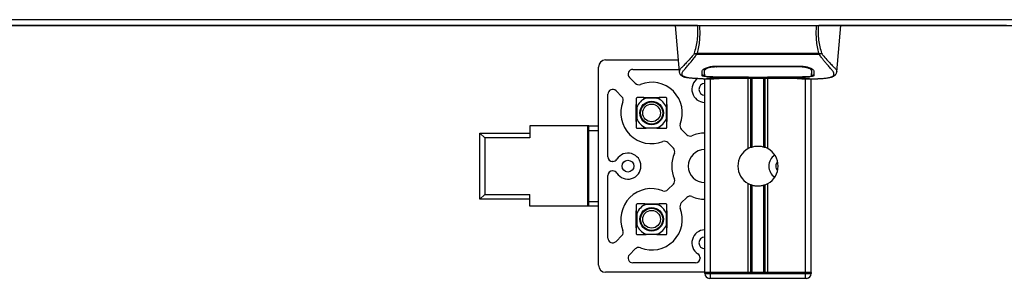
# Model space of a CAD drawing. Header units: millimetres. Extents: x 0 to 420, y 0 to 297.
# Tile 8 of 32: x 130 to 189, y 58 to 74. Entities that reach past the tile are written whole.
import ezdxf

# ---------------------------------------------------------------- set-up
doc = ezdxf.new("R2010")
doc.units = ezdxf.units.MM

msp = doc.modelspace()

# ---------------------------------------------------------------- linework, layer by layer
at = {"color": 7, "linetype": 'Continuous', "lineweight": 25}
for p, q in [((62.6721, 73.7991), (212.9678, 73.7991)), ((171.0458, 73.4446), (104.5942, 73.4446)), ((169.7224, 73.4446), (169.965, 70.6707)), ((171.1731, 73.4446), (178.1968, 73.4446)), ((189.5727, 73.4446), (178.3241, 73.4446)), ((179.4049, 70.6707), (179.6475, 73.4446)), ((165.5538, 71.3816), (169.9028, 71.3816)), ((171.0016, 71.7053), (170.9882, 71.7415)), ((178.3665, 71.7053), (171.0016, 71.7053)), ((171.039, 71.7847), (178.3311, 71.7847)), ((178.382, 71.742), (178.3665, 71.7053)), ((165.1284, 59.0602), (165.1284, 70.9562)), ((167.1823, 70.8144), (169.9525, 70.8144)), ((171.4762, 70.7408), (171.4738, 70.8374)), ((172.1862, 71.0155), (172.1875, 70.9615)), ((172.2037, 71.0161), (177.1662, 71.0161)), ((172.2054, 70.9615), (172.2049, 70.9615)), ((177.1824, 70.9615), (177.1837, 71.0149)), ((167.3343, 69.9778), (166.9817, 70.3303)), ((169.9647, 70.6763), (169.9675, 70.6709)), ((171.3923, 70.2544), (172.0423, 70.2544)), ((171.4687, 70.7756), (171.4694, 70.6746)), ((171.4693, 70.6746), (171.4708, 70.4337)), ((171.4947, 58.6277), (171.4947, 70.2544)), ((171.638, 70.2632), (171.6646, 70.266)), ((171.8492, 58.6277), (171.8492, 70.2544)), ((172.2037, 70.3673), (172.2037, 70.356)), ((174.0469, 70.356), (172.2037, 70.356)), ((172.5574, 70.2928), (176.8125, 70.2928)), ((172.5575, 70.2929), (176.8124, 70.2929)), ((174.0469, 70.356), (174.0469, 70.3675)), ((174.0469, 70.3302), (174.0469, 70.356)), ((175.323, 70.3302), (174.0469, 70.3302)), ((174.0965, 66.06), (174.0965, 70.2928)), ((174.1179, 70.3675), (174.1179, 70.3405)), ((174.1179, 70.3405), (174.1179, 70.3675)), ((174.1179, 70.3405), (175.2522, 70.3405)), ((174.2502, 66.1323), (174.2502, 70.2928)), ((174.3316, 66.1604), (174.3316, 70.2928)), ((175.0383, 66.1604), (175.0383, 70.2928)), ((175.1197, 66.1323), (175.1197, 70.2928)), ((175.2522, 70.3675), (177.1896, 70.3672)), ((175.2522, 70.3675), (175.2522, 70.3405)), ((175.2734, 66.06), (175.2734, 70.2928)), ((175.323, 70.356), (175.323, 70.3675)), ((175.323, 70.3302), (175.323, 70.356)), ((177.1662, 70.356), (175.323, 70.356)), ((177.1662, 70.3673), (177.1662, 70.356)), ((177.3152, 70.2544), (177.9771, 70.2544)), ((177.5207, 58.6277), (177.5207, 70.2544)), ((177.8752, 58.6277), (177.8752, 70.2544)), ((177.9005, 70.6702), (177.9006, 70.6888)), ((179.4052, 70.6763), (179.4024, 70.6709)), ((165.6956, 65.5753), (165.6956, 69.3277)), ((166.5322, 69.1757), (166.1797, 69.5282)), ((164.4833, 67.4186), (161.0095, 67.4186)), ((161.0095, 67.4186), (161.0095, 66.7096)), ((164.5542, 67.4186), (164.4833, 67.4186)), ((164.4833, 62.5978), (164.4833, 67.4186)), ((164.5542, 67.4186), (165.1284, 67.4186)), ((164.5542, 67.135), (164.5542, 67.4186)), ((158.0319, 63.0231), (158.0319, 66.9932)), ((158.3155, 66.7096), (158.0319, 66.9932)), ((158.0319, 66.9932), (161.0095, 66.9932)), ((158.3155, 66.7096), (158.3155, 63.3067)), ((161.0095, 66.7096), (158.3155, 66.7096)), ((164.4833, 67.135), (164.5542, 67.135)), ((164.4833, 66.7096), (164.5542, 66.7096)), ((164.5542, 62.8814), (164.5542, 67.135)), ((165.1284, 67.135), (164.5542, 67.135)), ((170.0909, 67.2211), (170.4157, 66.8963)), ((164.5542, 66.1425), (164.4833, 66.1425)), ((169.6137, 66.0942), (169.2889, 66.419)), ((165.9941, 65.2918), (165.9791, 65.2918)), ((165.6956, 60.6886), (165.6956, 64.441)), ((165.9941, 64.7246), (165.9791, 64.7246)), ((164.4833, 63.8739), (164.5542, 63.8739)), ((169.2889, 63.5973), (169.6137, 63.9221)), ((174.0965, 58.6277), (174.0965, 63.9564)), ((174.2502, 58.6277), (174.2502, 63.8841)), ((174.3316, 58.6277), (174.3316, 63.8559)), ((175.0383, 58.6277), (175.0383, 63.8559)), ((175.1197, 58.6277), (175.1197, 63.8841)), ((175.2734, 58.6277), (175.2734, 63.9564)), ((158.3155, 63.3067), (158.0319, 63.0231)), ((158.3155, 63.3067), (161.0095, 63.3067)), ((161.0095, 62.5978), (161.0095, 63.3067)), ((164.5542, 63.3067), (164.4833, 63.3067)), ((170.0909, 62.7953), (170.4157, 63.1201)), ((161.0095, 63.0231), (158.0319, 63.0231)), ((164.4833, 62.5978), (161.0095, 62.5978)), ((164.5542, 62.8814), (164.4833, 62.8814)), ((164.5542, 62.5978), (164.4833, 62.5978)), ((164.5542, 62.5978), (164.5542, 62.8814)), ((164.5542, 62.8814), (165.1284, 62.8814)), ((165.1284, 62.5978), (164.5542, 62.5978)), ((166.5322, 60.8406), (166.1797, 60.4881)), ((167.3343, 60.0386), (166.9817, 59.686)), ((170.9346, 59.202), (167.1823, 59.202)), ((171.2182, 59.5005), (171.2182, 59.4855)), ((171.4947, 58.6348), (165.5538, 58.6348)), ((171.8492, 58.6277), (171.4947, 58.6277)), ((171.4947, 58.5568), (171.4947, 58.6277)), ((171.4947, 58.6277), (171.8492, 58.6277)), ((171.4947, 58.5568), (171.8492, 58.5568)), ((174.0965, 58.6277), (171.8492, 58.6277)), ((171.8492, 58.6277), (171.8492, 58.5568)), ((177.5207, 58.6277), (171.8492, 58.6277)), ((171.8492, 58.2732), (171.8492, 58.5568)), ((171.8492, 58.5568), (177.5207, 58.5568)), ((177.5207, 58.6277), (175.2734, 58.6277)), ((177.8752, 58.6277), (177.5207, 58.6277)), ((177.5207, 58.5568), (177.5207, 58.6277)), ((177.5207, 58.6277), (177.8752, 58.6277)), ((177.5207, 58.2732), (177.5207, 58.5568)), ((177.5207, 58.5568), (177.8752, 58.5568)), ((177.8752, 58.6277), (177.8752, 58.5568)), ((171.8492, 58.2732), (171.7783, 58.2732)), ((177.5207, 58.2732), (171.8492, 58.2732)), ((177.5916, 58.2732), (177.5207, 58.2732))]:
    msp.add_line(p, q, dxfattribs=at)
at = {"color": 7, "linetype": 'Continuous'}
msp.add_line((65.5079, 73.4446), (210.1321, 73.4446), dxfattribs=at)
at = {"color": 7, "linetype": 'Continuous', "lineweight": 25, "flags": 128}
for points in [[(172.1875, 70.9615), (172.2037, 70.9615), (172.2049, 70.9615)], [(172.1802, 70.3672), (173.1178, 70.3674), (174.1179, 70.3675)], [(164.5542, 67.1325), (164.514, 67.1273), (164.4833, 67.1213)], [(164.4833, 62.895), (164.514, 62.889), (164.5542, 62.8838)]]:
    msp.add_lwpolyline(points, dxfattribs=at)
at = {"color": 7, "linetype": 'Continuous', "lineweight": 25}
for centre, radius in [((168.3116, 68.1984), 0.706), ((168.3116, 68.1984), 0.6653), ((168.3116, 68.1984), 0.5317), ((166.8937, 65.0082), 0.3545), ((168.3116, 61.8179), 0.706), ((168.3116, 61.8179), 0.6653), ((168.3116, 61.8179), 0.5317)]:
    msp.add_circle(centre, radius, dxfattribs=at)
for centre, radius, start, end in [((165.5538, 70.9562), 0.4254, 90, 180), ((167.1823, 70.5308), 0.2836, 90, 225), ((171.5018, 69.6163), 0.7798, 122.230953, 269.479122), ((165.9791, 69.3277), 0.2836, 45, 180), ((167.5348, 70.1783), 0.2836, 225, 291.421822), ((168.3116, 68.1984), 1.8432, 338.578178, 111.421822), ((171.5018, 69.6163), 0.3545, 91.145992, 180), ((171.5018, 69.6163), 0.3545, 180, 268.854008), ((166.3317, 68.9752), 0.2836, 338.578178, 45), ((168.3116, 68.1984), 0.95, 110.663578, 159.336422), ((168.3116, 68.1984), 0.95, 20.663578, 69.336422), ((168.3116, 68.1984), 1.8432, 158.578178, 291.421822), ((168.3116, 68.1984), 0.95, 200.663578, 249.336422), ((168.3116, 68.1984), 0.95, 290.663578, 339.336422), ((170.2915, 67.4216), 0.2836, 158.578178, 225), ((170.6163, 67.0968), 0.2836, 225, 292.975687), ((171.5018, 65.0082), 1.985, 90.204628, 112.975687), ((169.0883, 66.2185), 0.2836, 45, 111.421822), ((169.4132, 65.8937), 0.2836, 337.024313, 45), ((174.685, 65.0082), 1.2052, 119.224658, 240.775342), ((174.685, 65.0082), 1.2052, 111.143405, 119.224658), ((174.685, 65.0082), 1.2052, 60.775342, 68.856595), ((174.685, 65.0082), 1.2052, 299.224658, 60.775342), ((165.9791, 65.5753), 0.2836, 180, 270), ((166.8937, 65.0082), 0.7798, 212.230953, 147.769047), ((171.5018, 65.0082), 1.985, 157.024313, 202.975687), ((171.5018, 65.0082), 0.9925, 90.409259, 180), ((176.1099, 65.0082), 0.7798, 122.256996, 237.743004), ((165.9941, 65.5753), 0.2836, 270, 327.769047), ((171.5018, 65.0082), 0.9925, 180, 269.590741), ((176.1099, 65.0082), 0.3545, 134.152232, 180), ((176.1099, 65.0082), 0.3545, 180, 225.847768), ((165.9791, 64.441), 0.2836, 90, 180), ((165.9941, 64.441), 0.2836, 32.230953, 90), ((169.4132, 64.1227), 0.2836, 315, 22.975687), ((174.685, 65.0082), 1.2052, 240.775342, 248.856595), ((174.685, 65.0082), 1.2052, 291.143405, 299.224658), ((168.3116, 61.8179), 1.8432, 68.578178, 201.421822), ((169.0883, 63.7978), 0.2836, 248.578178, 315), ((170.6163, 62.9195), 0.2836, 67.024313, 135), ((171.5018, 65.0082), 1.985, 247.024313, 269.795372), ((168.3116, 61.8179), 0.95, 110.663578, 159.336422), ((168.3116, 61.8179), 0.95, 20.663578, 69.336422), ((170.2915, 62.5947), 0.2836, 135, 201.421822), ((168.3116, 61.8179), 1.8432, 248.578178, 21.421822), ((168.3116, 61.8179), 0.95, 200.663578, 249.336422), ((168.3116, 61.8179), 0.95, 290.663578, 339.336422), ((166.3317, 61.0412), 0.2836, 315, 21.421822), ((171.5018, 60.4001), 0.7798, 90.520878, 237.769047), ((171.5018, 60.4001), 0.3545, 91.145992, 180), ((165.9791, 60.6886), 0.2836, 180, 315), ((171.5018, 60.4001), 0.3545, 180, 268.854008), ((167.1823, 59.4855), 0.2836, 135, 270), ((167.5348, 59.838), 0.2836, 68.578178, 135), ((170.9346, 59.5005), 0.2836, 0, 57.769047), ((165.5538, 59.0602), 0.4254, 180, 270), ((170.9346, 59.4855), 0.2836, 270, 0), ((171.7783, 58.5568), 0.2836, 180, 270), ((177.5916, 58.5568), 0.2836, 270, 0)]:
    msp.add_arc(centre, radius, start, end, dxfattribs=at)
for points, knots in [([(171.0706, 73.4446), (170.9103, 73.4446), (170.59, 73.4446), (170.1805, 73.4446), (169.8814, 73.4446), (169.7331, 73.4446), (169.733, 73.4446), (169.7329, 73.4446)], [0, 0, 0, 0, 0.1923028, 0.3844335, 0.6214308, 0.8587018, 1, 1, 1, 1]), ([(170.8773, 71.7787), (170.9127, 71.9067), (170.9836, 72.1636), (171.0572, 72.5758), (171.0957, 73.0058), (171.079, 73.2981), (171.0706, 73.4446)], [0, 0, 0, 0, 0.2487274, 0.4994989, 0.7492786, 1, 1, 1, 1]), ([(171.1731, 73.4446), (171.1826, 73.2964), (171.2015, 73.0002), (171.181, 72.5695), (171.129, 72.1604), (171.0688, 71.9093), (171.039, 71.7847)], [0, 0, 0, 0, 0.2575936, 0.5147329, 0.7591509, 1, 1, 1, 1]), ([(171.0706, 73.4446), (171.0776, 73.4446), (171.0916, 73.4446), (171.117, 73.4446), (171.1444, 73.4446), (171.1635, 73.4446), (171.1731, 73.4446)], [0, 0, 0, 0, 0.2491591, 0.4999762, 0.7491747, 1, 1, 1, 1]), ([(178.3311, 71.7847), (178.3018, 71.9103), (178.2435, 72.1608), (178.1912, 72.5692), (178.169, 72.9988), (178.1875, 73.2958), (178.1968, 73.4446)], [0, 0, 0, 0, 0.2424224, 0.4838284, 0.7414574, 1, 1, 1, 1]), ([(178.1968, 73.4446), (178.2158, 73.4446), (178.2445, 73.4446), (178.2783, 73.4446), (178.2923, 73.4446), (178.2993, 73.4446)], [0, 0, 0, 0, 0.4987145, 0.7487494, 1, 1, 1, 1]), ([(178.2993, 73.4446), (178.2908, 73.2977), (178.2737, 73.0046), (178.3112, 72.575), (178.3847, 72.1629), (178.4565, 71.9071), (178.4925, 71.7788)], [0, 0, 0, 0, 0.25144081, 0.50156728, 0.74986348, 1, 1, 1, 1]), ([(178.2993, 73.4446), (178.4596, 73.4446), (178.7799, 73.4446), (179.1894, 73.4446), (179.4885, 73.4446), (179.6368, 73.4446), (179.6369, 73.4446), (179.637, 73.4446)], [0, 0, 0, 0, 0.1923006, 0.3844292, 0.6214281, 0.8587008, 1, 1, 1, 1]), ([(170.8772, 71.7789), (170.8349, 71.7227), (170.7066, 71.5522), (170.4952, 71.3175), (170.2746, 71.0948), (170.1063, 70.9287), (169.9859, 70.7833), (169.9724, 70.7152), (169.9647, 70.6763)], [0, 0, 0, 0, 0.0842305, 0.2550732, 0.426715, 0.5979561, 0.7705982, 1, 1, 1, 1]), ([(170.4648, 70.3163), (170.4516, 70.3191), (170.4236, 70.3249), (170.3837, 70.3351), (170.3454, 70.3462), (170.2819, 70.3678), (170.2074, 70.404), (170.1439, 70.4669), (170.1266, 70.5468), (170.161, 70.651), (170.2569, 70.7851), (170.4117, 70.9599), (170.6215, 71.1942), (170.8056, 71.4236), (170.9334, 71.6024), (170.9794, 71.6718), (171.0016, 71.7053)], [0, 0, 0, 0, 0.0296941, 0.0630559, 0.0949277, 0.1253152, 0.2320581, 0.329603, 0.4332765, 0.5320247, 0.6307679, 0.7350702, 0.8379322, 0.9413758, 0.9716506, 1, 1, 1, 1]), ([(170.988, 71.7415), (170.9871, 71.7416), (170.972, 71.7432), (170.9434, 71.7489), (170.906, 71.7624), (170.8868, 71.7733), (170.8773, 71.7787)], [0, 0, 0, 0, 0.0200108, 0.3469957, 0.676674, 1, 1, 1, 1]), ([(170.9877, 71.7419), (171.0041, 71.756), (171.0207, 71.7703), (171.0386, 71.7845), (171.039, 71.7847)], [0, 0, 0, 0, 0.9812431, 1, 1, 1, 1]), ([(178.3311, 71.7847), (178.3314, 71.7845), (178.35, 71.7712), (178.3662, 71.7565), (178.382, 71.742)], [0, 0, 0, 0, 0.0189016, 1, 1, 1, 1]), ([(178.8947, 70.3147), (178.9225, 70.3204), (178.9818, 70.3326), (179.0881, 70.3658), (179.1935, 70.4209), (179.2493, 70.5156), (179.2235, 70.6194), (179.1622, 70.7164), (179.1075, 70.7878), (179.0371, 70.8712), (178.9538, 70.9647), (178.8554, 71.074), (178.7466, 71.1996), (178.6282, 71.3457), (178.5002, 71.5101), (178.4132, 71.637), (178.3665, 71.7053)], [0, 0, 0, 0, 0.0615701, 0.1315117, 0.2707194, 0.403375, 0.5351063, 0.583281, 0.633159, 0.684429, 0.7367584, 0.7838478, 0.8389322, 0.8915733, 0.9416873, 1, 1, 1, 1]), ([(178.4925, 71.7788), (178.483, 71.7734), (178.4638, 71.7624), (178.4265, 71.749), (178.3979, 71.7432), (178.3828, 71.7416), (178.382, 71.7415)], [0, 0, 0, 0, 0.3236146, 0.6535901, 0.9808697, 1, 1, 1, 1]), ([(178.4927, 71.779), (178.535, 71.7227), (178.6633, 71.5522), (178.8747, 71.3175), (179.0953, 71.0948), (179.2636, 70.9287), (179.384, 70.7833), (179.3975, 70.7152), (179.4052, 70.6763)], [0, 0, 0, 0, 0.0842472, 0.2550867, 0.4267255, 0.5979634, 0.7706024, 1, 1, 1, 1]), ([(171.3387, 70.7292), (171.3497, 70.7563), (171.3717, 70.8105), (171.5321, 70.8986), (171.7655, 70.9734), (172.0072, 71.0118), (172.1557, 71.0151), (172.2037, 71.0161)], [0, 0, 0, 0, 0.2254673, 0.4508536, 0.6773692, 0.8959117, 1, 1, 1, 1]), ([(171.456, 70.8023), (171.4549, 70.7383), (171.4527, 70.6101), (171.4515, 70.5411), (171.4509, 70.5066)], [0, 0, 0, 0, 0.49856918, 1, 1, 1, 1]), ([(171.5445, 70.8964), (171.5213, 70.8829), (171.4657, 70.8508), (171.4596, 70.8201), (171.456, 70.8023)], [0, 0, 0, 0, 0.419009, 1, 1, 1, 1]), ([(171.4679, 70.8536), (171.4681, 70.8305), (171.4688, 70.7736), (171.4691, 70.7206), (171.4693, 70.6891)], [0, 0, 0, 0, 0.405505, 1, 1, 1, 1]), ([(172.1875, 70.9615), (172.108, 70.9584), (171.9489, 70.9523), (171.7367, 70.9086), (171.5763, 70.8497), (171.4896, 70.79), (171.4801, 70.7551), (171.4762, 70.7408)], [0, 0, 0, 0, 0.2128654, 0.4257218, 0.6387225, 0.8523499, 1, 1, 1, 1]), ([(177.1824, 70.9615), (177.177, 70.9615), (176.6096, 70.9631), (174.9506, 70.9612), (173.297, 70.9614), (172.2054, 70.9615)], [0, 0, 0, 0, 0.0032392, 0.3420114, 1, 1, 1, 1]), ([(177.1662, 71.0161), (177.2583, 71.0123), (177.4422, 71.0047), (177.69, 70.9493), (177.8879, 70.8751), (178.0094, 70.7965), (178.0245, 70.7497), (178.0312, 70.7292)], [0, 0, 0, 0, 0.1991311, 0.3979316, 0.6058895, 0.8273797, 1, 1, 1, 1]), ([(177.8937, 70.7408), (177.8855, 70.7622), (177.8692, 70.805), (177.7447, 70.8716), (177.5621, 70.9263), (177.3631, 70.9568), (177.233, 70.9602), (177.1824, 70.9615)], [0, 0, 0, 0, 0.2177322, 0.4355788, 0.6507548, 0.8640725, 1, 1, 1, 1]), ([(177.9139, 70.8023), (177.9107, 70.8259), (177.907, 70.8532), (177.8546, 70.8808), (177.8477, 70.8845)], [0, 0, 0, 0, 0.8680111, 1, 1, 1, 1]), ([(177.8967, 70.8592), (177.8963, 70.8456), (177.8954, 70.8061), (177.8944, 70.7667), (177.8937, 70.7408)], [0, 0, 0, 0, 0.3458763, 1, 1, 1, 1]), ([(177.9007, 70.6888), (177.9008, 70.7202), (177.9012, 70.7741), (177.9018, 70.8316), (177.9021, 70.8557)], [0, 0, 0, 0, 0.5816412, 1, 1, 1, 1]), ([(169.9651, 70.67), (169.9685, 70.649), (169.9744, 70.6128), (169.9906, 70.5745), (170.0063, 70.5463), (170.0109, 70.5385), (170.0146, 70.5325), (170.0164, 70.5297), (170.0177, 70.5278), (170.0189, 70.526), (170.0205, 70.5236), (170.0258, 70.5164), (170.0278, 70.5148), (170.0326, 70.5108), (170.036, 70.5082), (170.0392, 70.5056), (170.0406, 70.5045), (170.0417, 70.5035), (170.0426, 70.5028), (170.0434, 70.502), (170.0447, 70.5009), (170.0469, 70.4989), (170.0496, 70.4964), (170.0563, 70.49), (170.0658, 70.4805), (170.0805, 70.4661), (170.101, 70.4479), (170.1304, 70.4259), (170.1723, 70.4007), (170.2414, 70.3694), (170.3206, 70.3421), (170.3885, 70.3291), (170.412, 70.3247)], [0, 0, 0, 0, 0.1089515, 0.188364, 0.2001573, 0.2079786, 0.2104569, 0.211429, 0.2123171, 0.2132332, 0.2142876, 0.2170951, 0.237184, 0.2493495, 0.2561629, 0.2574491, 0.2584675, 0.2589186, 0.2593681, 0.2598525, 0.2604052, 0.2618126, 0.2649232, 0.2694802, 0.2901573, 0.3257637, 0.3793104, 0.4537257, 0.5518018, 0.6762631, 0.8881219, 1, 1, 1, 1]), ([(171.3923, 70.2545), (171.3785, 70.2544), (171.2994, 70.2542), (171.1312, 70.2558), (170.9489, 70.2623), (170.8136, 70.2714), (170.7454, 70.2772), (170.6812, 70.2836), (170.6256, 70.2901), (170.5708, 70.2975), (170.5223, 70.3053), (170.4854, 70.3118), (170.4671, 70.3158), (170.4648, 70.3163)], [0, 0, 0, 0, 0.048815, 0.2789226, 0.5451553, 0.6271738, 0.6983433, 0.7585814, 0.8284044, 0.87365, 0.9338927, 0.9917822, 1, 1, 1, 1]), ([(171.3311, 70.4353), (171.3315, 70.4522), (171.3326, 70.4946), (171.3349, 70.5823), (171.3375, 70.6802), (171.3387, 70.7292)], [0, 0, 0, 0, 0.249392, 0.6241438, 1, 1, 1, 1]), ([(172.2037, 70.356), (172.1058, 70.3567), (171.91, 70.358), (171.6489, 70.3693), (171.4517, 70.3875), (171.3459, 70.4104), (171.3353, 70.4281), (171.3311, 70.4353)], [0, 0, 0, 0, 0.21341182, 0.42681727, 0.64048529, 0.85457431, 1, 1, 1, 1]), ([(171.3317, 70.5066), (171.3386, 70.4959), (171.3501, 70.4779), (171.4404, 70.4655), (171.4769, 70.4605)], [0, 0, 0, 0, 0.59475195, 1, 1, 1, 1]), ([(171.4694, 70.6746), (171.4694, 70.671), (171.4697, 70.6311), (171.4702, 70.5508), (171.4706, 70.4742), (171.4708, 70.4339)], [0, 0, 0, 0, 0.0448044, 0.4976401, 1, 1, 1, 1]), ([(171.4708, 70.4339), (171.4709, 70.4344), (171.4714, 70.4645), (171.4724, 70.5202), (171.4741, 70.6228), (171.4754, 70.6945), (171.4761, 70.737), (171.4762, 70.7408)], [0, 0, 0, 0, 0.0075194, 0.4566651, 0.7153557, 0.9745252, 1, 1, 1, 1]), ([(171.4708, 70.4339), (171.4786, 70.4253), (171.494, 70.4081), (171.617, 70.3885), (171.7981, 70.3748), (171.9976, 70.3681), (172.1287, 70.3675), (172.1802, 70.3672)], [0, 0, 0, 0, 0.2161227, 0.4322836, 0.6474825, 0.8614599, 1, 1, 1, 1]), ([(171.638, 70.2632), (171.6275, 70.2639), (171.5942, 70.2662), (171.5941, 70.2698), (171.6543, 70.2731), (171.6698, 70.2739)], [0, 0, 0, 0, 0.2554048, 0.808946, 1, 1, 1, 1]), ([(171.6332, 70.2712), (171.6332, 70.2712), (171.631, 70.2708), (171.6408, 70.2723), (171.6594, 70.2735), (171.6698, 70.2741)], [0, 0, 0, 0, 0.0062608, 0.4432751, 1, 1, 1, 1]), ([(172.8731, 70.2822), (172.7785, 70.2749), (172.6212, 70.2626), (172.2682, 70.2546), (171.9496, 70.2503), (171.69, 70.2611), (171.638, 70.2632)], [0, 0, 0, 0, 0.3014378, 0.5009532, 0.9001401, 1, 1, 1, 1]), ([(171.6698, 70.2739), (171.6929, 70.2755), (171.7514, 70.2794), (171.9539, 70.2859), (172.2358, 70.2917), (172.4503, 70.2925), (172.5575, 70.2929)], [0, 0, 0, 0, 0.17981299, 0.45378319, 0.72700373, 1, 1, 1, 1]), ([(172.8731, 70.2822), (172.8823, 70.2827), (172.9005, 70.2835), (172.9177, 70.2897), (172.9263, 70.2928)], [0, 0, 0, 0, 0.5047656, 1, 1, 1, 1]), ([(176.4437, 70.2928), (176.4522, 70.2897), (176.4694, 70.2835), (176.4876, 70.2827), (176.4968, 70.2822)], [0, 0, 0, 0, 0.4952474, 1, 1, 1, 1]), ([(177.7319, 70.2632), (177.5786, 70.2591), (177.3238, 70.2523), (176.9347, 70.2572), (176.6772, 70.266), (176.5269, 70.2795), (176.4968, 70.2822)], [0, 0, 0, 0, 0.3015218, 0.5010473, 0.9002301, 1, 1, 1, 1]), ([(176.8124, 70.2929), (176.8604, 70.2928), (177.0153, 70.2925), (177.2691, 70.2893), (177.5281, 70.2827), (177.7043, 70.2751), (177.7871, 70.2681), (177.7503, 70.2648), (177.7319, 70.2632)], [0, 0, 0, 0, 0.0821547, 0.26514, 0.4486711, 0.632499, 0.8163009, 1, 1, 1, 1]), ([(176.8124, 70.2927), (176.8747, 70.2926), (177.0053, 70.2924), (177.1959, 70.2901), (177.3754, 70.2866), (177.5241, 70.2823), (177.616, 70.2789), (177.6435, 70.2773), (177.646, 70.2771)], [0, 0, 0, 0, 0.1818971, 0.3806132, 0.5809385, 0.7803573, 0.9796755, 1, 1, 1, 1]), ([(178.0388, 70.4353), (178.0295, 70.4248), (178.0107, 70.4039), (177.8604, 70.3806), (177.6387, 70.3647), (177.393, 70.3571), (177.2307, 70.3563), (177.1662, 70.356)], [0, 0, 0, 0, 0.2152168, 0.4304623, 0.6450993, 0.8590403, 1, 1, 1, 1]), ([(177.1896, 70.3672), (177.2691, 70.3678), (177.4279, 70.369), (177.6398, 70.3788), (177.8002, 70.3944), (177.8867, 70.4135), (177.8955, 70.428), (177.8991, 70.4339)], [0, 0, 0, 0, 0.212876, 0.4257362, 0.6390345, 0.8533124, 1, 1, 1, 1]), ([(177.646, 70.2771), (177.6711, 70.2759), (177.7115, 70.2739), (177.7372, 70.2711), (177.7347, 70.2715), (177.734, 70.2717)], [0, 0, 0, 0, 0.5506016, 0.8850153, 1, 1, 1, 1]), ([(177.6776, 70.2753), (177.6783, 70.2749), (177.6869, 70.2701), (177.7053, 70.2652), (177.723, 70.2639), (177.7319, 70.2632)], [0, 0, 0, 0, 0.0444331, 0.5222165, 1, 1, 1, 1]), ([(177.8937, 70.7408), (177.8938, 70.737), (177.895, 70.6666), (177.8966, 70.5782), (177.8981, 70.4907), (177.8987, 70.4521), (177.899, 70.4344), (177.8991, 70.4339)], [0, 0, 0, 0, 0.0254662, 0.4713629, 0.7317873, 0.9924644, 1, 1, 1, 1]), ([(177.8991, 70.4337), (177.8991, 70.4343), (177.8995, 70.5132), (177.9, 70.592), (177.9006, 70.6702)], [0, 0, 0, 0, 0.0082727, 1, 1, 1, 1]), ([(177.8991, 70.4339), (177.8995, 70.5089), (177.9, 70.5877), (177.9005, 70.6665), (177.9005, 70.6702)], [0, 0, 0, 0, 0.9526401, 1, 1, 1, 1]), ([(177.9413, 70.4684), (177.9707, 70.4739), (178.0299, 70.4848), (178.0355, 70.4993), (178.0382, 70.5066)], [0, 0, 0, 0, 0.4963133, 1, 1, 1, 1]), ([(177.9771, 70.2545), (177.9846, 70.2544), (178.0122, 70.2543), (178.0658, 70.2546), (178.1314, 70.255), (178.1965, 70.2559), (178.2611, 70.2573), (178.329, 70.2593), (178.4026, 70.2622), (178.4922, 70.2669), (178.5874, 70.2737), (178.6861, 70.283), (178.7809, 70.2947), (178.851, 70.3048), (178.8877, 70.3131), (178.8947, 70.3147)], [0, 0, 0, 0, 0.0276269, 0.1023962, 0.1794566, 0.2499416, 0.3170244, 0.3896542, 0.4678226, 0.551487, 0.6718245, 0.7673734, 0.8639861, 0.9742743, 1, 1, 1, 1]), ([(178.0312, 70.7292), (178.0328, 70.6658), (178.0353, 70.5707), (178.0375, 70.4863), (178.0384, 70.4523), (178.0388, 70.4353)], [0, 0, 0, 0, 0.4985836, 0.7491897, 1, 1, 1, 1]), ([(178.9424, 70.3215), (178.9712, 70.3269), (179.0446, 70.3408), (179.1285, 70.3693), (179.1975, 70.4007), (179.2395, 70.4258), (179.2689, 70.4479), (179.2894, 70.4661), (179.3041, 70.4804), (179.3138, 70.4902), (179.3205, 70.4966), (179.3235, 70.4994), (179.3252, 70.5008), (179.3265, 70.502), (179.3273, 70.5027), (179.3282, 70.5035), (179.3293, 70.5044), (179.3307, 70.5056), (179.3329, 70.5074), (179.3352, 70.5092), (179.3381, 70.5114), (179.3422, 70.5149), (179.3441, 70.5164), (179.3494, 70.5236), (179.351, 70.526), (179.3522, 70.5278), (179.3535, 70.5297), (179.3553, 70.5325), (179.359, 70.5385), (179.3636, 70.5463), (179.3793, 70.5745), (179.3955, 70.6128), (179.4014, 70.649), (179.4048, 70.67)], [0, 0, 0, 0, 0.1334619, 0.3401696, 0.4616095, 0.5573078, 0.6299224, 0.6821773, 0.716929, 0.7371149, 0.7427217, 0.7446041, 0.7459796, 0.7465198, 0.7469929, 0.7474317, 0.7478715, 0.7488637, 0.7501165, 0.7539733, 0.7590859, 0.7686263, 0.7882109, 0.7909476, 0.7919756, 0.7928691, 0.7937356, 0.7946844, 0.7971036, 0.8047367, 0.8162438, 0.8937167, 1, 1, 1, 1]), ([(167.4608, 69.1201), (167.4538, 69.1195), (167.4428, 69.1187), (167.4265, 69.1117), (167.4145, 69.1034), (167.4048, 69.0933), (167.3968, 69.0807), (167.3909, 69.0653), (167.3903, 69.0549), (167.3899, 69.0492)], [0, 0, 0, 0, 0.2275636, 0.353299, 0.4587417, 0.5646711, 0.6612382, 0.8125635, 1, 1, 1, 1]), ([(167.3899, 69.0492), (167.3899, 69.0417), (167.3899, 68.9421), (167.3899, 68.82), (167.3899, 68.7072)], [0, 0, 0, 0, 0.0749785, 1, 1, 1, 1]), ([(167.8028, 69.1201), (167.7871, 69.1201), (167.6602, 69.1201), (167.5539, 69.1201), (167.4608, 69.1201)], [0, 0, 0, 0, 0.1235441, 1, 1, 1, 1]), ([(167.9763, 69.0873), (167.9785, 69.0882), (167.9831, 69.0899), (167.9882, 69.0926), (167.9914, 69.0951), (167.9928, 69.0968), (167.9933, 69.0985), (167.993, 69.1001), (167.9911, 69.1024), (167.9811, 69.1074), (167.9346, 69.1157), (167.872, 69.1193), (167.8197, 69.1199), (167.8028, 69.1201)], [0, 0, 0, 0, 0.02901683, 0.05916484, 0.07016912, 0.08127731, 0.08921116, 0.09713301, 0.10961513, 0.14097727, 0.26618171, 0.76211717, 1, 1, 1, 1]), ([(167.8028, 69.1201), (167.8876, 69.1201), (168.0528, 69.1201), (168.3699, 69.1201), (168.6282, 69.1201), (168.7917, 69.1201), (168.8203, 69.1201)], [0, 0, 0, 0, 0.2565792, 0.5003371, 0.9124937, 1, 1, 1, 1]), ([(168.6468, 69.0873), (168.5353, 69.0886), (168.3365, 69.0908), (168.11, 69.0891), (168.0001, 69.0876), (167.9763, 69.0873)], [0, 0, 0, 0, 0.4999713, 0.89192, 1, 1, 1, 1]), ([(168.8203, 69.1201), (168.7794, 69.1189), (168.7189, 69.1172), (168.6523, 69.1116), (168.6325, 69.1028), (168.6303, 69.1003), (168.6298, 69.0986), (168.6302, 69.0971), (168.6315, 69.0953), (168.6353, 69.0922), (168.6408, 69.0896), (168.6453, 69.0879), (168.6468, 69.0873)], [0, 0, 0, 0, 0.577294, 0.8533063, 0.8879541, 0.9013623, 0.9099522, 0.9185948, 0.926453, 0.9407743, 0.9806228, 1, 1, 1, 1]), ([(169.1623, 69.1201), (169.1548, 69.1201), (169.0552, 69.1201), (168.9332, 69.1201), (168.8203, 69.1201)], [0, 0, 0, 0, 0.0749785, 1, 1, 1, 1]), ([(169.2332, 69.0492), (169.2327, 69.0562), (169.2319, 69.0672), (169.2248, 69.0835), (169.2166, 69.0955), (169.2065, 69.1051), (169.1939, 69.1132), (169.1785, 69.119), (169.1681, 69.1197), (169.1623, 69.1201)], [0, 0, 0, 0, 0.2275636, 0.353299, 0.4587417, 0.5646711, 0.6612382, 0.8125635, 1, 1, 1, 1]), ([(169.2332, 68.7072), (169.2332, 68.7229), (169.2332, 68.8498), (169.2332, 68.956), (169.2332, 69.0492)], [0, 0, 0, 0, 0.1235441, 1, 1, 1, 1]), ([(167.3899, 67.6897), (167.3899, 67.7744), (167.3899, 67.9397), (167.3899, 68.2568), (167.3899, 68.5151), (167.3899, 68.6786), (167.3899, 68.7072)], [0, 0, 0, 0, 0.25657917, 0.5003371, 0.91249373, 1, 1, 1, 1]), ([(167.3899, 68.7072), (167.3911, 68.6663), (167.3928, 68.6058), (167.3983, 68.5391), (167.4072, 68.5194), (167.4097, 68.5171), (167.4114, 68.5167), (167.4129, 68.5171), (167.4147, 68.5183), (167.4178, 68.5221), (167.4204, 68.5277), (167.4221, 68.5322), (167.4227, 68.5337)], [0, 0, 0, 0, 0.577294, 0.8533063, 0.8879541, 0.9013623, 0.9099522, 0.9185948, 0.926453, 0.9407743, 0.9806228, 1, 1, 1, 1]), ([(167.4227, 68.5337), (167.4214, 68.4222), (167.4191, 68.2233), (167.4209, 67.9968), (167.4224, 67.8869), (167.4227, 67.8632)], [0, 0, 0, 0, 0.4999713, 0.89192, 1, 1, 1, 1]), ([(169.2004, 68.5337), (169.2013, 68.5314), (169.2031, 68.5269), (169.2057, 68.5218), (169.2082, 68.5186), (169.2099, 68.5172), (169.2116, 68.5167), (169.2132, 68.517), (169.2156, 68.5189), (169.2206, 68.5289), (169.2288, 68.5754), (169.2325, 68.638), (169.233, 68.6903), (169.2332, 68.7072)], [0, 0, 0, 0, 0.0290168, 0.0591648, 0.0701691, 0.0812773, 0.0892112, 0.097133, 0.1096151, 0.1409773, 0.2661817, 0.7621172, 1, 1, 1, 1]), ([(169.2004, 67.8632), (169.2017, 67.9745), (169.204, 68.1732), (169.2023, 68.3998), (169.2008, 68.5098), (169.2004, 68.5337)], [0, 0, 0, 0, 0.4994662, 0.8912357, 1, 1, 1, 1]), ([(169.2332, 68.7072), (169.2332, 68.6223), (169.2332, 68.4569), (169.2332, 68.1397), (169.2332, 67.8815), (169.2332, 67.7182), (169.2332, 67.6897)], [0, 0, 0, 0, 0.2570059, 0.5006509, 0.9128965, 1, 1, 1, 1]), ([(167.4227, 67.8632), (167.4218, 67.8654), (167.42, 67.8699), (167.4174, 67.8751), (167.4149, 67.8783), (167.4132, 67.8797), (167.4115, 67.8802), (167.4099, 67.8799), (167.4075, 67.878), (167.4026, 67.868), (167.3943, 67.8215), (167.3906, 67.7588), (167.3901, 67.7066), (167.3899, 67.6897)], [0, 0, 0, 0, 0.0290168, 0.0591648, 0.0701691, 0.0812773, 0.0892112, 0.097133, 0.1096151, 0.1409773, 0.2661817, 0.7621172, 1, 1, 1, 1]), ([(169.2332, 67.6897), (169.232, 67.7306), (169.2303, 67.7911), (169.2248, 67.8577), (169.2159, 67.8775), (169.2134, 67.8797), (169.2117, 67.8802), (169.2102, 67.8798), (169.2084, 67.8785), (169.2054, 67.8747), (169.2028, 67.8692), (169.201, 67.8647), (169.2004, 67.8632)], [0, 0, 0, 0, 0.577294, 0.8533063, 0.8879541, 0.9013623, 0.9099522, 0.9185948, 0.926453, 0.9407743, 0.9806228, 1, 1, 1, 1]), ([(167.3899, 67.6897), (167.3899, 67.674), (167.3899, 67.547), (167.3899, 67.4408), (167.3899, 67.3477)], [0, 0, 0, 0, 0.1235441, 1, 1, 1, 1]), ([(167.3899, 67.3477), (167.3904, 67.3406), (167.3912, 67.3297), (167.3983, 67.3133), (167.4066, 67.3013), (167.4167, 67.2917), (167.4293, 67.2836), (167.4447, 67.2778), (167.4551, 67.2772), (167.4608, 67.2768)], [0, 0, 0, 0, 0.22756359, 0.35329899, 0.45874165, 0.56467112, 0.6612382, 0.81256353, 1, 1, 1, 1]), ([(167.4608, 67.2768), (167.4683, 67.2768), (167.5679, 67.2768), (167.6899, 67.2768), (167.8028, 67.2768)], [0, 0, 0, 0, 0.0749785, 1, 1, 1, 1]), ([(167.8028, 67.2768), (167.8437, 67.278), (167.9042, 67.2797), (167.9709, 67.2852), (167.9906, 67.294), (167.9929, 67.2965), (167.9933, 67.2982), (167.9929, 67.2998), (167.9916, 67.3016), (167.9879, 67.3046), (167.9823, 67.3072), (167.9778, 67.309), (167.9763, 67.3096)], [0, 0, 0, 0, 0.57729401, 0.85330633, 0.88795414, 0.90136229, 0.90995221, 0.91859483, 0.92645297, 0.94077433, 0.98062281, 1, 1, 1, 1]), ([(168.8203, 67.2768), (168.7354, 67.2768), (168.57, 67.2768), (168.2528, 67.2768), (167.9947, 67.2768), (167.8313, 67.2768), (167.8028, 67.2768)], [0, 0, 0, 0, 0.2570059, 0.5006509, 0.9128965, 1, 1, 1, 1]), ([(167.9763, 67.3096), (168.0877, 67.3083), (168.2864, 67.306), (168.5129, 67.3077), (168.6229, 67.3092), (168.6468, 67.3096)], [0, 0, 0, 0, 0.4994662, 0.8912357, 1, 1, 1, 1]), ([(168.6468, 67.3096), (168.6446, 67.3087), (168.6401, 67.3069), (168.6349, 67.3043), (168.6317, 67.3018), (168.6303, 67.3), (168.6298, 67.2984), (168.6301, 67.2968), (168.632, 67.2944), (168.642, 67.2894), (168.6885, 67.2812), (168.7512, 67.2775), (168.8034, 67.277), (168.8203, 67.2768)], [0, 0, 0, 0, 0.0290168, 0.0591648, 0.0701691, 0.0812773, 0.0892112, 0.097133, 0.1096151, 0.1409773, 0.2661817, 0.7621172, 1, 1, 1, 1]), ([(168.8203, 67.2768), (168.836, 67.2768), (168.9629, 67.2768), (169.0692, 67.2768), (169.1623, 67.2768)], [0, 0, 0, 0, 0.1235441, 1, 1, 1, 1]), ([(169.1623, 67.2768), (169.1694, 67.2773), (169.1803, 67.2781), (169.1967, 67.2852), (169.2087, 67.2934), (169.2183, 67.3035), (169.2264, 67.3161), (169.2322, 67.3315), (169.2328, 67.3419), (169.2332, 67.3477)], [0, 0, 0, 0, 0.22756359, 0.35329899, 0.45874165, 0.56467112, 0.6612382, 0.81256353, 1, 1, 1, 1]), ([(169.2332, 67.3477), (169.2332, 67.3552), (169.2332, 67.4548), (169.2332, 67.5768), (169.2332, 67.6897)], [0, 0, 0, 0, 0.07497853, 1, 1, 1, 1]), ([(174.2502, 66.1323), (174.2531, 66.1334), (174.262, 66.1368), (174.2806, 66.1436), (174.3053, 66.1521), (174.3227, 66.1577), (174.331, 66.1602), (174.3316, 66.1604)], [0, 0, 0, 0, 0.1327918, 0.4032892, 0.687946, 0.9762421, 1, 1, 1, 1]), ([(174.3316, 66.1604), (174.3651, 66.1698), (174.4788, 66.2016), (174.6873, 66.2221), (174.8966, 66.1997), (175.0016, 66.1706), (175.0383, 66.1604)], [0, 0, 0, 0, 0.1531623, 0.5206118, 0.8327639, 1, 1, 1, 1]), ([(175.0383, 66.1604), (175.0425, 66.1591), (175.0542, 66.1555), (175.0754, 66.1485), (175.0999, 66.1398), (175.1131, 66.1348), (175.1197, 66.1323)], [0, 0, 0, 0, 0.1555726, 0.4297838, 0.7145238, 1, 1, 1, 1]), ([(174.3316, 63.8559), (174.3298, 63.8565), (174.3207, 63.8593), (174.3025, 63.8652), (174.278, 63.8737), (174.2605, 63.8802), (174.2522, 63.8834), (174.2502, 63.8841)], [0, 0, 0, 0, 0.0676886, 0.3379952, 0.6196133, 0.9079639, 1, 1, 1, 1]), ([(175.0383, 63.8559), (174.9668, 63.8379), (174.8214, 63.8012), (174.58, 63.8002), (174.4182, 63.8302), (174.3421, 63.8528), (174.3316, 63.8559)], [0, 0, 0, 0, 0.3176316, 0.645872, 0.9510876, 1, 1, 1, 1]), ([(175.1197, 63.8841), (175.1185, 63.8836), (175.1116, 63.881), (175.0961, 63.8752), (175.0721, 63.8667), (175.0519, 63.8602), (175.0412, 63.8568), (175.0383, 63.8559)], [0, 0, 0, 0, 0.0570461, 0.3223495, 0.6036753, 0.8921403, 1, 1, 1, 1]), ([(167.4608, 62.7396), (167.4538, 62.7391), (167.4428, 62.7383), (167.4265, 62.7312), (167.4145, 62.7229), (167.4048, 62.7129), (167.3968, 62.7002), (167.3909, 62.6849), (167.3903, 62.6744), (167.3899, 62.6687)], [0, 0, 0, 0, 0.2275636, 0.353299, 0.4587417, 0.5646711, 0.6612382, 0.8125635, 1, 1, 1, 1]), ([(167.3899, 62.6687), (167.3899, 62.6612), (167.3899, 62.5616), (167.3899, 62.4396), (167.3899, 62.3267)], [0, 0, 0, 0, 0.0749785, 1, 1, 1, 1]), ([(167.8028, 62.7396), (167.7871, 62.7396), (167.6602, 62.7396), (167.5539, 62.7396), (167.4608, 62.7396)], [0, 0, 0, 0, 0.1235441, 1, 1, 1, 1]), ([(167.9763, 62.7068), (167.9785, 62.7077), (167.9831, 62.7095), (167.9882, 62.7121), (167.9914, 62.7146), (167.9928, 62.7163), (167.9933, 62.718), (167.993, 62.7196), (167.9911, 62.722), (167.9811, 62.7269), (167.9346, 62.7352), (167.872, 62.7389), (167.8197, 62.7394), (167.8028, 62.7396)], [0, 0, 0, 0, 0.02901683, 0.05916484, 0.07016912, 0.08127731, 0.08921116, 0.09713301, 0.10961513, 0.14097727, 0.26618171, 0.76211717, 1, 1, 1, 1]), ([(167.8028, 62.7396), (167.8876, 62.7396), (168.0528, 62.7396), (168.3699, 62.7396), (168.6282, 62.7396), (168.7917, 62.7396), (168.8203, 62.7396)], [0, 0, 0, 0, 0.2565792, 0.5003371, 0.9124937, 1, 1, 1, 1]), ([(168.6468, 62.7068), (168.5353, 62.7081), (168.3365, 62.7104), (168.11, 62.7086), (168.0001, 62.7071), (167.9763, 62.7068)], [0, 0, 0, 0, 0.4999713, 0.89192, 1, 1, 1, 1]), ([(168.8203, 62.7396), (168.7794, 62.7384), (168.7189, 62.7367), (168.6523, 62.7312), (168.6325, 62.7223), (168.6303, 62.7198), (168.6298, 62.7181), (168.6302, 62.7166), (168.6315, 62.7148), (168.6353, 62.7118), (168.6408, 62.7092), (168.6453, 62.7074), (168.6468, 62.7068)], [0, 0, 0, 0, 0.577294, 0.8533063, 0.8879541, 0.9013623, 0.9099522, 0.9185948, 0.926453, 0.9407743, 0.9806228, 1, 1, 1, 1]), ([(169.1623, 62.7396), (169.1548, 62.7396), (169.0552, 62.7396), (168.9332, 62.7396), (168.8203, 62.7396)], [0, 0, 0, 0, 0.0749785, 1, 1, 1, 1]), ([(169.2332, 62.6687), (169.2327, 62.6757), (169.2319, 62.6867), (169.2248, 62.7031), (169.2166, 62.715), (169.2065, 62.7247), (169.1939, 62.7328), (169.1785, 62.7386), (169.1681, 62.7392), (169.1623, 62.7396)], [0, 0, 0, 0, 0.2275636, 0.353299, 0.4587417, 0.5646711, 0.6612382, 0.8125635, 1, 1, 1, 1]), ([(169.2332, 62.3267), (169.2332, 62.3424), (169.2332, 62.4693), (169.2332, 62.5756), (169.2332, 62.6687)], [0, 0, 0, 0, 0.1235441, 1, 1, 1, 1]), ([(167.3899, 61.3092), (167.3899, 61.3939), (167.3899, 61.5592), (167.3899, 61.8763), (167.3899, 62.1346), (167.3899, 62.2981), (167.3899, 62.3267)], [0, 0, 0, 0, 0.25657917, 0.5003371, 0.91249373, 1, 1, 1, 1]), ([(167.3899, 62.3267), (167.3911, 62.2858), (167.3928, 62.2253), (167.3983, 62.1587), (167.4072, 62.1389), (167.4097, 62.1366), (167.4114, 62.1362), (167.4129, 62.1366), (167.4147, 62.1379), (167.4178, 62.1417), (167.4204, 62.1472), (167.4221, 62.1517), (167.4227, 62.1532)], [0, 0, 0, 0, 0.577294, 0.8533063, 0.8879541, 0.9013623, 0.9099522, 0.9185948, 0.926453, 0.9407743, 0.9806228, 1, 1, 1, 1]), ([(167.4227, 62.1532), (167.4214, 62.0417), (167.4191, 61.8429), (167.4209, 61.6163), (167.4224, 61.5065), (167.4227, 61.4827)], [0, 0, 0, 0, 0.4999713, 0.89192, 1, 1, 1, 1]), ([(169.2004, 62.1532), (169.2013, 62.151), (169.2031, 62.1465), (169.2057, 62.1413), (169.2082, 62.1381), (169.2099, 62.1367), (169.2116, 62.1362), (169.2132, 62.1365), (169.2156, 62.1384), (169.2206, 62.1484), (169.2288, 62.1949), (169.2325, 62.2575), (169.233, 62.3098), (169.2332, 62.3267)], [0, 0, 0, 0, 0.0290168, 0.0591648, 0.0701691, 0.0812773, 0.0892112, 0.097133, 0.1096151, 0.1409773, 0.2661817, 0.7621172, 1, 1, 1, 1]), ([(169.2004, 61.4827), (169.2017, 61.5941), (169.204, 61.7928), (169.2023, 62.0193), (169.2008, 62.1293), (169.2004, 62.1532)], [0, 0, 0, 0, 0.4994662, 0.8912357, 1, 1, 1, 1]), ([(169.2332, 62.3267), (169.2332, 62.2418), (169.2332, 62.0764), (169.2332, 61.7592), (169.2332, 61.501), (169.2332, 61.3377), (169.2332, 61.3092)], [0, 0, 0, 0, 0.2570059, 0.5006509, 0.9128965, 1, 1, 1, 1]), ([(167.4227, 61.4827), (167.4218, 61.4849), (167.42, 61.4894), (167.4174, 61.4946), (167.4149, 61.4978), (167.4132, 61.4992), (167.4115, 61.4997), (167.4099, 61.4994), (167.4075, 61.4975), (167.4026, 61.4875), (167.3943, 61.441), (167.3906, 61.3783), (167.3901, 61.3261), (167.3899, 61.3092)], [0, 0, 0, 0, 0.0290168, 0.0591648, 0.0701691, 0.0812773, 0.0892112, 0.097133, 0.1096151, 0.1409773, 0.2661817, 0.7621172, 1, 1, 1, 1]), ([(169.2332, 61.3092), (169.232, 61.3501), (169.2303, 61.4106), (169.2248, 61.4772), (169.2159, 61.497), (169.2134, 61.4993), (169.2117, 61.4997), (169.2102, 61.4993), (169.2084, 61.498), (169.2054, 61.4942), (169.2028, 61.4887), (169.201, 61.4842), (169.2004, 61.4827)], [0, 0, 0, 0, 0.577294, 0.8533063, 0.8879541, 0.9013623, 0.9099522, 0.9185948, 0.926453, 0.9407743, 0.9806228, 1, 1, 1, 1]), ([(167.3899, 61.3092), (167.3899, 61.2935), (167.3899, 61.1666), (167.3899, 61.0603), (167.3899, 60.9672)], [0, 0, 0, 0, 0.1235441, 1, 1, 1, 1]), ([(167.3899, 60.9672), (167.3904, 60.9601), (167.3912, 60.9492), (167.3983, 60.9328), (167.4066, 60.9209), (167.4167, 60.9112), (167.4293, 60.9031), (167.4447, 60.8973), (167.4551, 60.8967), (167.4608, 60.8963)], [0, 0, 0, 0, 0.22756359, 0.35329899, 0.45874165, 0.56467112, 0.6612382, 0.81256353, 1, 1, 1, 1]), ([(167.4608, 60.8963), (167.4683, 60.8963), (167.5679, 60.8963), (167.6899, 60.8963), (167.8028, 60.8963)], [0, 0, 0, 0, 0.0749785, 1, 1, 1, 1]), ([(167.8028, 60.8963), (167.8437, 60.8975), (167.9042, 60.8992), (167.9709, 60.9047), (167.9906, 60.9136), (167.9929, 60.9161), (167.9933, 60.9178), (167.9929, 60.9193), (167.9916, 60.9211), (167.9879, 60.9241), (167.9823, 60.9267), (167.9778, 60.9285), (167.9763, 60.9291)], [0, 0, 0, 0, 0.57729401, 0.85330633, 0.88795414, 0.90136229, 0.90995221, 0.91859483, 0.92645297, 0.94077433, 0.98062281, 1, 1, 1, 1]), ([(168.8203, 60.8963), (168.7354, 60.8963), (168.57, 60.8963), (168.2528, 60.8963), (167.9947, 60.8963), (167.8313, 60.8963), (167.8028, 60.8963)], [0, 0, 0, 0, 0.2570059, 0.5006509, 0.9128965, 1, 1, 1, 1]), ([(167.9763, 60.9291), (168.0877, 60.9278), (168.2864, 60.9255), (168.5129, 60.9273), (168.6229, 60.9288), (168.6468, 60.9291)], [0, 0, 0, 0, 0.4994662, 0.8912357, 1, 1, 1, 1]), ([(168.6468, 60.9291), (168.6446, 60.9282), (168.6401, 60.9264), (168.6349, 60.9238), (168.6317, 60.9213), (168.6303, 60.9196), (168.6298, 60.9179), (168.6301, 60.9163), (168.632, 60.9139), (168.642, 60.909), (168.6885, 60.9007), (168.7512, 60.897), (168.8034, 60.8965), (168.8203, 60.8963)], [0, 0, 0, 0, 0.0290168, 0.0591648, 0.0701691, 0.0812773, 0.0892112, 0.097133, 0.1096151, 0.1409773, 0.2661817, 0.7621172, 1, 1, 1, 1]), ([(168.8203, 60.8963), (168.836, 60.8963), (168.9629, 60.8963), (169.0692, 60.8963), (169.1623, 60.8963)], [0, 0, 0, 0, 0.1235441, 1, 1, 1, 1]), ([(169.1623, 60.8963), (169.1694, 60.8968), (169.1803, 60.8976), (169.1967, 60.9047), (169.2087, 60.913), (169.2183, 60.923), (169.2264, 60.9357), (169.2322, 60.951), (169.2328, 60.9615), (169.2332, 60.9672)], [0, 0, 0, 0, 0.22756359, 0.35329899, 0.45874165, 0.56467112, 0.6612382, 0.81256353, 1, 1, 1, 1]), ([(169.2332, 60.9672), (169.2332, 60.9747), (169.2332, 61.0743), (169.2332, 61.1963), (169.2332, 61.3092)], [0, 0, 0, 0, 0.07497853, 1, 1, 1, 1])]:
    msp.add_open_spline(points, degree=3, knots=knots, dxfattribs=at)

doc.saveas('drawing.dxf')
